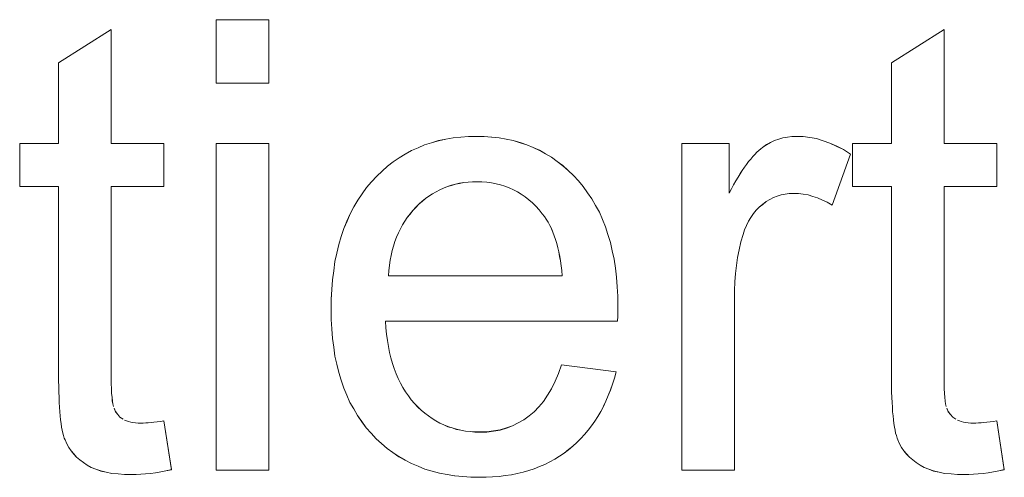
# Model space of a CAD drawing. Extents: x 229 to 926, y 37 to 878.
# Tile 155 of 194: x 365.29 to 370.75, y 799.52 to 802.06. Entities that reach past the tile are written whole.
import ezdxf

# ---------------------------------------------------------------- set-up
doc = ezdxf.new("R2010")
doc.units = 0
doc.layers.get('0').update_dxf_attribs({"lineweight": 13})
doc.layers.add('Beschriftung', color=7, linetype='Continuous', lineweight=25)
doc.layers.add('Beschriftung-A03ENJ5NI0', color=7, linetype='Continuous', lineweight=25)

# ---------------------------------------------------------------- blocks, each defined once
blk = doc.blocks.new('Referenz-A03ENJ5LI0', base_point=(255.7277, 65.704))
at = {"layer": 'Beschriftung', "color": 0, "lineweight": -2}
for p, q in [((366.3761, 801.709), (366.3761, 802.0615)), ((366.3761, 802.0615), (366.6682, 802.0615)), ((366.6682, 802.0615), (366.6682, 801.709)), ((365.5032, 801.8221), (365.7954, 802.0064)), ((365.7954, 802.0064), (365.7954, 801.3736)), ((370.1217, 801.8221), (370.4139, 802.0064)), ((370.4139, 802.0064), (370.4139, 801.3736)), ((365.5032, 801.3736), (365.5032, 801.8221)), ((370.1217, 801.3736), (370.1217, 801.8221)), ((366.6682, 801.709), (366.3761, 801.709)), ((367.571, 801.3781), (367.6095, 801.39)), ((367.6095, 801.39), (367.65, 801.3979)), ((367.65, 801.3979), (367.6905, 801.4058)), ((367.6905, 801.4058), (367.7331, 801.4097)), ((367.7331, 801.4097), (367.7756, 801.4137)), ((367.7756, 801.4137), (367.8203, 801.4137)), ((367.8203, 801.4137), (367.8635, 801.4137)), ((367.8635, 801.4137), (367.9047, 801.4098)), ((367.9047, 801.4098), (367.946, 801.4059)), ((367.946, 801.4059), (367.9853, 801.3982)), ((367.9853, 801.3982), (368.0246, 801.3904)), ((368.0246, 801.3904), (368.0619, 801.3789)), ((369.451, 801.3792), (369.4733, 801.3906)), ((369.4733, 801.3906), (369.4968, 801.3983)), ((369.4968, 801.3983), (369.5202, 801.4059)), ((369.5202, 801.4059), (369.5446, 801.4098)), ((369.5446, 801.4098), (369.5692, 801.4137)), ((369.5692, 801.4137), (369.5947, 801.4137)), ((369.5947, 801.4137), (369.6316, 801.4137)), ((369.6316, 801.4137), (369.6688, 801.4076)), ((369.6688, 801.4076), (369.706, 801.4014)), ((369.706, 801.4014), (369.7436, 801.3891)), ((369.7436, 801.3891), (369.7811, 801.3769)), ((365.2873, 801.1354), (365.2873, 801.3736)), ((365.2873, 801.3736), (365.5032, 801.3736)), ((365.7954, 801.3736), (366.0875, 801.3736)), ((366.0875, 801.3736), (366.0875, 801.1354)), ((366.3761, 799.5614), (366.3761, 801.3736)), ((366.3761, 801.3736), (366.6682, 801.3736)), ((366.6682, 801.3736), (366.6682, 799.5614)), ((367.4257, 801.3151), (367.46, 801.3348)), ((367.46, 801.3348), (367.4964, 801.3505)), ((367.4964, 801.3505), (367.5327, 801.3663)), ((367.5327, 801.3663), (367.571, 801.3781)), ((368.0619, 801.3789), (368.0991, 801.3672)), ((368.0991, 801.3672), (368.1345, 801.3518)), ((368.1345, 801.3518), (368.1698, 801.3363)), ((368.1698, 801.3363), (368.2031, 801.317)), ((368.9585, 799.5614), (368.9585, 801.3736)), ((368.9585, 801.3736), (369.2216, 801.3736)), ((369.2216, 801.3736), (369.2216, 801.099)), ((369.3749, 801.3254), (369.3858, 801.335)), ((369.3858, 801.335), (369.3967, 801.3448)), ((369.3967, 801.3448), (369.4074, 801.3524)), ((369.4074, 801.3524), (369.4287, 801.3678)), ((369.4287, 801.3678), (369.451, 801.3792)), ((369.7811, 801.3769), (369.8189, 801.3585)), ((369.8189, 801.3585), (369.8568, 801.3401)), ((369.8568, 801.3401), (369.8949, 801.3156)), ((369.9058, 801.1354), (369.9058, 801.3736)), ((369.9058, 801.3736), (370.1217, 801.3736)), ((370.4139, 801.3736), (370.706, 801.3736)), ((370.706, 801.3736), (370.706, 801.1354)), ((367.3593, 801.2718), (367.3916, 801.2954)), ((367.3916, 801.2954), (367.4257, 801.3151)), ((368.2031, 801.317), (368.2365, 801.2977)), ((368.2365, 801.2977), (368.2678, 801.2745)), ((369.3299, 801.2743), (369.3413, 801.288)), ((369.3413, 801.288), (369.3526, 801.3018)), ((369.3526, 801.3018), (369.3638, 801.3136)), ((369.3638, 801.3136), (369.3749, 801.3254)), ((369.8949, 801.3156), (369.7926, 801.0316)), ((367.297, 801.2205), (367.3271, 801.248)), ((367.3271, 801.248), (367.3593, 801.2718)), ((368.2678, 801.2745), (368.2992, 801.2513)), ((368.2992, 801.2513), (368.3286, 801.2243)), ((369.283, 801.2068), (369.2949, 801.2248)), ((369.2949, 801.2248), (369.3067, 801.2426)), ((369.3067, 801.2426), (369.3183, 801.2584)), ((369.3183, 801.2584), (369.3299, 801.2743)), ((367.2389, 801.1613), (367.267, 801.1928)), ((367.267, 801.1928), (367.297, 801.2205)), ((368.3286, 801.2243), (368.3579, 801.1972)), ((368.3579, 801.1972), (368.3854, 801.1663)), ((369.2588, 801.167), (369.2709, 801.1869)), ((369.2709, 801.1869), (369.283, 801.2068)), ((365.5032, 801.1354), (365.2873, 801.1354)), ((365.5032, 800.0918), (365.5032, 801.1354)), ((366.0875, 801.1354), (365.7954, 801.1354)), ((365.7954, 801.1354), (365.7954, 800.0738)), ((367.1864, 801.0951), (367.211, 801.1298)), ((367.211, 801.1298), (367.2389, 801.1613)), ((367.6166, 801.1177), (367.5965, 801.1066)), ((367.6377, 801.1266), (367.6166, 801.1177)), ((367.6589, 801.1355), (367.6377, 801.1266)), ((367.6811, 801.1422), (367.6589, 801.1355)), ((367.7033, 801.1488), (367.6811, 801.1422)), ((367.7265, 801.1532), (367.7033, 801.1488)), ((367.7497, 801.1577), (367.7265, 801.1532)), ((367.7738, 801.1599), (367.7497, 801.1577)), ((367.7979, 801.1621), (367.7738, 801.1599)), ((367.8232, 801.1621), (367.7979, 801.1621)), ((367.851, 801.1621), (367.8232, 801.1621)), ((367.8775, 801.1593), (367.851, 801.1621)), ((367.9041, 801.1565), (367.8775, 801.1593)), ((367.9293, 801.151), (367.9041, 801.1565)), ((367.9546, 801.1454), (367.9293, 801.151)), ((367.9785, 801.1371), (367.9546, 801.1454)), ((368.0024, 801.1287), (367.9785, 801.1371)), ((368.025, 801.1176), (368.0024, 801.1287)), ((368.0477, 801.1065), (368.025, 801.1176)), ((368.3854, 801.1663), (368.4127, 801.1354)), ((368.4127, 801.1354), (368.4367, 801.1013)), ((369.2216, 801.099), (369.2342, 801.1231)), ((369.2342, 801.1231), (369.2465, 801.145)), ((369.2465, 801.145), (369.2588, 801.167)), ((370.1217, 801.1354), (369.9058, 801.1354)), ((370.1217, 800.0918), (370.1217, 801.1354)), ((370.706, 801.1354), (370.4139, 801.1354)), ((370.4139, 801.1354), (370.4139, 800.0738)), ((367.1619, 801.0603), (367.1864, 801.0951)), ((367.5379, 801.0689), (367.5197, 801.0533)), ((367.5571, 801.0822), (367.5379, 801.0689)), ((367.5762, 801.0955), (367.5571, 801.0822)), ((367.5965, 801.1066), (367.5762, 801.0955)), ((368.0691, 801.0926), (368.0477, 801.1065)), ((368.0904, 801.0786), (368.0691, 801.0926)), ((368.1105, 801.062), (368.0904, 801.0786)), ((368.1306, 801.0453), (368.1105, 801.062)), ((368.4367, 801.1013), (368.4607, 801.0673)), ((368.4607, 801.0673), (368.4812, 801.0301)), ((369.447, 801.0633), (369.4268, 801.0519)), ((369.4672, 801.0745), (369.447, 801.0633)), ((369.4886, 801.0822), (369.4672, 801.0745)), ((369.51, 801.0897), (369.4886, 801.0822)), ((369.5327, 801.0936), (369.51, 801.0897)), ((369.5553, 801.0973), (369.5327, 801.0936)), ((369.5791, 801.0973), (369.5553, 801.0973)), ((369.6057, 801.0973), (369.5791, 801.0973)), ((369.6325, 801.0932), (369.6057, 801.0973)), ((369.6591, 801.0891), (369.6325, 801.0932)), ((369.6858, 801.0808), (369.6591, 801.0891)), ((369.7125, 801.0727), (369.6858, 801.0808)), ((369.7392, 801.0603), (369.7125, 801.0727)), ((367.12, 800.9845), (367.1409, 801.0224)), ((367.1409, 801.0224), (367.1619, 801.0603)), ((367.4843, 801.02), (367.4672, 801.0023)), ((367.5015, 801.0378), (367.4843, 801.02)), ((367.5197, 801.0533), (367.5015, 801.0378)), ((368.1493, 801.0258), (368.1306, 801.0453)), ((368.1681, 801.0064), (368.1493, 801.0258)), ((368.1856, 800.984), (368.1681, 801.0064)), ((368.4812, 801.0301), (368.5019, 800.9928)), ((369.3888, 801.0216), (369.3725, 801.0035)), ((369.4078, 801.0367), (369.3888, 801.0216)), ((369.4268, 801.0519), (369.4078, 801.0367)), ((369.7658, 801.048), (369.7392, 801.0603)), ((369.7926, 801.0316), (369.7658, 801.048)), ((367.1024, 800.9434), (367.12, 800.9845)), ((367.4367, 800.9637), (367.4234, 800.943)), ((367.452, 800.983), (367.4367, 800.9637)), ((367.4672, 801.0023), (367.452, 800.983)), ((368.1969, 800.9698), (368.1856, 800.984)), ((368.2072, 800.9536), (368.1969, 800.9698)), ((368.2174, 800.9375), (368.2072, 800.9536)), ((368.5019, 800.9928), (368.519, 800.9525)), ((368.519, 800.9525), (368.536, 800.9121)), ((369.3427, 800.9644), (369.3291, 800.9434)), ((369.3562, 800.9855), (369.3427, 800.9644)), ((369.3725, 801.0035), (369.3562, 800.9855)), ((367.0709, 800.8579), (367.0849, 800.9022)), ((367.0849, 800.9022), (367.1024, 800.9434)), ((367.3986, 800.8999), (367.3873, 800.8777)), ((367.4101, 800.9222), (367.3986, 800.8999)), ((367.4234, 800.943), (367.4101, 800.9222)), ((368.2266, 800.9196), (368.2174, 800.9375)), ((368.2357, 800.9016), (368.2266, 800.9196)), ((368.2437, 800.8819), (368.2357, 800.9016)), ((368.536, 800.9121), (368.5498, 800.8687)), ((369.3183, 800.9195), (369.3074, 800.8955)), ((369.3291, 800.9434), (369.3183, 800.9195)), ((367.0568, 800.8136), (367.0709, 800.8579)), ((367.3778, 800.8539), (367.3682, 800.8302)), ((367.3873, 800.8777), (367.3778, 800.8539)), ((368.2518, 800.8622), (368.2437, 800.8819)), ((368.2587, 800.8407), (368.2518, 800.8622)), ((368.5498, 800.8687), (368.5635, 800.8252)), ((369.2993, 800.8687), (369.2872, 800.8277)), ((369.3074, 800.8955), (369.2993, 800.8687)), ((367.0464, 800.7661), (367.0568, 800.8136)), ((367.3606, 800.805), (367.353, 800.7797)), ((367.3682, 800.8302), (367.3606, 800.805)), ((368.2656, 800.8192), (368.2587, 800.8407)), ((368.2714, 800.7959), (368.2656, 800.8192)), ((368.2772, 800.7725), (368.2714, 800.7959)), ((368.5635, 800.8252), (368.5738, 800.7785)), ((369.2872, 800.8277), (369.278, 800.7848)), ((367.0359, 800.7186), (367.0464, 800.7661)), ((367.3474, 800.753), (367.3418, 800.7262)), ((367.353, 800.7797), (367.3474, 800.753)), ((368.2818, 800.7475), (368.2772, 800.7725)), ((368.2865, 800.7224), (368.2818, 800.7475)), ((368.5738, 800.7785), (368.584, 800.7319)), ((369.2689, 800.7419), (369.2628, 800.6972)), ((369.278, 800.7848), (369.2689, 800.7419)), ((367.0289, 800.6679), (367.0359, 800.7186)), ((367.338, 800.698), (367.3343, 800.6697)), ((367.3418, 800.7262), (367.338, 800.698)), ((368.2901, 800.6956), (368.2865, 800.7224)), ((368.2937, 800.6687), (368.2901, 800.6956)), ((368.584, 800.7319), (368.5908, 800.6821)), ((368.5908, 800.6821), (368.5977, 800.6323)), ((369.2628, 800.6972), (369.2567, 800.6524)), ((367.0219, 800.6172), (367.0289, 800.6679)), ((367.3343, 800.6697), (367.3325, 800.64)), ((367.3325, 800.64), (368.296, 800.64)), ((368.296, 800.64), (368.2937, 800.6687)), ((368.5977, 800.6323), (368.6012, 800.5794)), ((369.2567, 800.6524), (369.2537, 800.6057)), ((367.0183, 800.5633), (367.0219, 800.6172)), ((368.6012, 800.5794), (368.6046, 800.5265)), ((369.2537, 800.6057), (369.2507, 800.559)), ((367.0149, 800.5093), (367.0183, 800.5633)), ((368.6046, 800.5265), (368.6046, 800.4703)), ((369.2507, 800.559), (369.2507, 800.5103)), ((367.0149, 800.4522), (367.0149, 800.5093)), ((368.6046, 800.4703), (368.6046, 800.4568)), ((369.2507, 800.5103), (369.2507, 799.5614)), ((367.0149, 800.3971), (367.0149, 800.4522)), ((368.6038, 800.4158), (368.603, 800.3885)), ((368.6041, 800.4362), (368.6038, 800.4158)), ((368.6046, 800.4568), (368.6041, 800.4362)), ((367.0183, 800.3449), (367.0149, 800.3971)), ((368.603, 800.3885), (367.3161, 800.3885)), ((367.3161, 800.3885), (367.3182, 800.3512)), ((367.3182, 800.3512), (367.3222, 800.3161)), ((367.0218, 800.2928), (367.0183, 800.3449)), ((367.3222, 800.3161), (367.3263, 800.281)), ((367.0287, 800.2437), (367.0218, 800.2928)), ((367.0357, 800.1947), (367.0287, 800.2437)), ((367.3263, 800.281), (367.3323, 800.248)), ((367.3323, 800.248), (367.3383, 800.2151)), ((367.046, 800.1488), (367.0357, 800.1947)), ((367.3383, 800.2151), (367.3463, 800.1844)), ((367.0564, 800.1028), (367.046, 800.1488)), ((367.3463, 800.1844), (367.3544, 800.1536)), ((367.3544, 800.1536), (367.3645, 800.1251)), ((368.2761, 800.0976), (368.2929, 800.1465)), ((368.2929, 800.1465), (368.5948, 800.1065)), ((365.5032, 800.0572), (365.5032, 800.0918)), ((367.0703, 800.0599), (367.0564, 800.1028)), ((367.3645, 800.1251), (367.3745, 800.0965)), ((367.3745, 800.0965), (367.3866, 800.0701)), ((368.2566, 800.0554), (368.2761, 800.0976)), ((368.5948, 800.1065), (368.5858, 800.0717)), ((370.1217, 800.0572), (370.1217, 800.0918)), ((365.5037, 800.0256), (365.5032, 800.0572)), ((365.5044, 799.994), (365.5037, 800.0256)), ((365.7954, 800.0738), (365.7954, 800.0409)), ((365.7954, 800.0409), (365.7963, 800.0139)), ((367.0841, 800.0171), (367.0703, 800.0599)), ((367.3866, 800.0701), (367.3986, 800.0437)), ((367.3986, 800.0437), (367.4127, 800.0196)), ((368.237, 800.0133), (368.2566, 800.0554)), ((368.575, 800.039), (368.5642, 800.0061)), ((368.5858, 800.0717), (368.575, 800.039)), ((370.1222, 800.0256), (370.1217, 800.0572)), ((370.1229, 799.994), (370.1222, 800.0256)), ((370.4139, 800.0738), (370.4139, 800.0409)), ((370.4139, 800.0409), (370.4148, 800.0139)), ((365.5054, 799.9654), (365.5044, 799.994)), ((365.7963, 800.0139), (365.7973, 799.9869)), ((365.7973, 799.9869), (365.7992, 799.9657)), ((367.1015, 799.9772), (367.0841, 800.0171)), ((367.1188, 799.9374), (367.1015, 799.9772)), ((367.4127, 800.0196), (367.4268, 799.9954)), ((367.4268, 799.9954), (367.4429, 799.9734)), ((367.4429, 799.9734), (367.4589, 799.9514)), ((368.1919, 799.9421), (368.2144, 799.9777)), ((368.2144, 799.9777), (368.237, 800.0133)), ((368.5515, 799.9752), (368.5388, 799.9444)), ((368.5642, 800.0061), (368.5515, 799.9752)), ((370.1239, 799.9654), (370.1229, 799.994)), ((370.4148, 800.0139), (370.4158, 799.9869)), ((370.4158, 799.9869), (370.4177, 799.9657)), ((365.5066, 799.9367), (365.5054, 799.9654)), ((365.5081, 799.911), (365.5066, 799.9367)), ((365.7992, 799.9657), (365.801, 799.9445)), ((365.801, 799.9445), (365.804, 799.9292)), ((365.804, 799.9292), (365.8068, 799.914)), ((367.1395, 799.9007), (367.1188, 799.9374)), ((367.4589, 799.9514), (367.477, 799.9315)), ((367.477, 799.9315), (367.4951, 799.9118)), ((368.1664, 799.9133), (368.1919, 799.9421)), ((368.5241, 799.9155), (368.5095, 799.8865)), ((368.5388, 799.9444), (368.5241, 799.9155)), ((370.1251, 799.9367), (370.1239, 799.9654)), ((370.1268, 799.911), (370.1251, 799.9367)), ((370.4177, 799.9657), (370.4196, 799.9445)), ((370.4196, 799.9445), (370.4225, 799.9292)), ((370.4225, 799.9292), (370.4254, 799.914)), ((365.5098, 799.8854), (365.5081, 799.911)), ((365.512, 799.8628), (365.5098, 799.8854)), ((365.5144, 799.8401), (365.512, 799.8628)), ((365.8107, 799.9046), (365.8184, 799.8858)), ((365.8184, 799.8858), (365.8309, 799.8708)), ((365.8309, 799.8708), (365.8433, 799.8559)), ((367.1604, 799.864), (367.1395, 799.9007)), ((367.1846, 799.8303), (367.1604, 799.864)), ((367.4951, 799.9118), (367.5143, 799.8944)), ((367.5143, 799.8944), (367.5335, 799.877)), ((367.5335, 799.877), (367.5538, 799.8622)), ((367.5538, 799.8622), (367.5741, 799.8474)), ((368.0839, 799.8398), (368.1124, 799.8621)), ((368.1124, 799.8621), (368.1409, 799.8843)), ((368.1409, 799.8843), (368.1664, 799.9133)), ((368.4929, 799.8596), (368.4763, 799.8326)), ((368.5095, 799.8865), (368.4929, 799.8596)), ((370.1284, 799.8854), (370.1268, 799.911)), ((370.1307, 799.8628), (370.1284, 799.8854)), ((370.1329, 799.8401), (370.1307, 799.8628)), ((370.4292, 799.9046), (370.4369, 799.8858)), ((370.4369, 799.8858), (370.4494, 799.8708)), ((370.4494, 799.8708), (370.4619, 799.8559)), ((365.5171, 799.8203), (365.5144, 799.8401)), ((365.5199, 799.8006), (365.5171, 799.8203)), ((365.8433, 799.8559), (365.8607, 799.8448)), ((365.8693, 799.8392), (365.88, 799.835)), ((365.88, 799.835), (365.8905, 799.8308)), ((365.8905, 799.8308), (365.9029, 799.8281)), ((365.9029, 799.8281), (365.9153, 799.8253)), ((365.9153, 799.8253), (365.9296, 799.8239)), ((365.9296, 799.8239), (365.9439, 799.8226)), ((365.9439, 799.8226), (365.96, 799.8226)), ((365.96, 799.8226), (365.9721, 799.8226)), ((365.9721, 799.8226), (365.9862, 799.8233)), ((365.9862, 799.8233), (366.0002, 799.8241)), ((366.0002, 799.8241), (366.0161, 799.8257)), ((366.0161, 799.8257), (366.0321, 799.8273)), ((366.0321, 799.8273), (366.0499, 799.8296)), ((366.0499, 799.8296), (366.0678, 799.832)), ((366.0678, 799.832), (366.0875, 799.8351)), ((366.0875, 799.8351), (366.1292, 799.5639)), ((367.2088, 799.7967), (367.1846, 799.8303)), ((367.5741, 799.8474), (367.5955, 799.8349)), ((367.5955, 799.8349), (367.617, 799.8226)), ((367.617, 799.8226), (367.6395, 799.8126)), ((367.6395, 799.8126), (367.6621, 799.8027)), ((367.9869, 799.7953), (368.0211, 799.8064)), ((368.0211, 799.8064), (368.0526, 799.8231)), ((368.0526, 799.8231), (368.0839, 799.8398)), ((368.458, 799.8076), (368.4395, 799.7826)), ((368.4763, 799.8326), (368.458, 799.8076)), ((370.1356, 799.8203), (370.1329, 799.8401)), ((370.1384, 799.8006), (370.1356, 799.8203)), ((370.4619, 799.8559), (370.4793, 799.8448)), ((370.488, 799.8392), (370.4985, 799.835)), ((370.4985, 799.835), (370.5091, 799.8308)), ((370.5091, 799.8308), (370.5214, 799.8281)), ((370.5214, 799.8281), (370.5338, 799.8253)), ((370.5338, 799.8253), (370.5481, 799.8239)), ((370.5481, 799.8239), (370.5624, 799.8226)), ((370.5624, 799.8226), (370.5786, 799.8226)), ((370.5786, 799.8226), (370.5907, 799.8226)), ((370.5907, 799.8226), (370.6047, 799.8233)), ((370.6047, 799.8233), (370.6187, 799.8241)), ((370.6187, 799.8241), (370.6346, 799.8257)), ((370.6346, 799.8257), (370.6506, 799.8273)), ((370.6506, 799.8273), (370.6685, 799.8296)), ((370.6685, 799.8296), (370.6863, 799.832)), ((370.6863, 799.832), (370.706, 799.8351)), ((370.706, 799.8351), (370.7478, 799.5639)), ((365.5233, 799.784), (365.5199, 799.8006)), ((365.5266, 799.7672), (365.5233, 799.784)), ((365.5305, 799.7534), (365.5266, 799.7672)), ((365.5344, 799.7396), (365.5305, 799.7534)), ((367.2365, 799.7661), (367.2088, 799.7967)), ((367.2642, 799.7356), (367.2365, 799.7661)), ((367.6621, 799.8027), (367.6857, 799.7953)), ((367.6857, 799.7953), (367.7094, 799.7879)), ((367.7094, 799.7879), (367.7342, 799.7829)), ((367.7342, 799.7829), (367.759, 799.778)), ((367.759, 799.778), (367.7848, 799.7755)), ((367.7848, 799.7755), (367.8108, 799.773)), ((367.8108, 799.773), (367.8377, 799.773)), ((367.8377, 799.773), (367.878, 799.773)), ((367.878, 799.773), (367.9153, 799.7785)), ((367.9153, 799.7785), (367.9525, 799.7841)), ((367.9525, 799.7841), (367.9869, 799.7953)), ((368.4192, 799.7595), (368.3988, 799.7364)), ((368.4395, 799.7826), (368.4192, 799.7595)), ((370.1418, 799.784), (370.1384, 799.8006)), ((370.1452, 799.7672), (370.1418, 799.784)), ((370.1491, 799.7534), (370.1452, 799.7672)), ((370.153, 799.7396), (370.1491, 799.7534)), ((365.5389, 799.7289), (365.5344, 799.7396)), ((365.5478, 799.7073), (365.5389, 799.7289)), ((365.56, 799.6878), (365.5478, 799.7073)), ((367.2944, 799.7087), (367.2642, 799.7356)), ((367.3245, 799.682), (367.2944, 799.7087)), ((368.3765, 799.7153), (368.3543, 799.6942)), ((368.3988, 799.7364), (368.3765, 799.7153)), ((370.1574, 799.7289), (370.153, 799.7396)), ((370.1663, 799.7073), (370.1574, 799.7289)), ((370.1785, 799.6878), (370.1663, 799.7073)), ((365.5721, 799.6683), (365.56, 799.6878)), ((365.5875, 799.651), (365.5721, 799.6683)), ((365.6029, 799.6336), (365.5875, 799.651)), ((367.3571, 799.6591), (367.3245, 799.682)), ((367.3897, 799.6361), (367.3571, 799.6591)), ((368.306, 799.6558), (368.2802, 799.639)), ((368.3302, 799.675), (368.306, 799.6558)), ((368.3543, 799.6942), (368.3302, 799.675)), ((370.1906, 799.6683), (370.1785, 799.6878)), ((370.2061, 799.651), (370.1906, 799.6683)), ((370.2215, 799.6336), (370.2061, 799.651)), ((365.6215, 799.6182), (365.6029, 799.6336)), ((365.6402, 799.6029), (365.6215, 799.6182)), ((365.6621, 799.5897), (365.6402, 799.6029)), ((365.684, 799.5764), (365.6621, 799.5897)), ((367.4248, 799.617), (367.3897, 799.6361)), ((367.4599, 799.598), (367.4248, 799.617)), ((367.4973, 799.5826), (367.4599, 799.598)), ((368.1993, 799.5934), (368.1701, 799.5814)), ((368.2269, 799.6078), (368.1993, 799.5934)), ((368.2543, 799.6222), (368.2269, 799.6078)), ((368.2802, 799.639), (368.2543, 799.6222)), ((370.2401, 799.6182), (370.2215, 799.6336)), ((370.2587, 799.6029), (370.2401, 799.6182)), ((370.2807, 799.5897), (370.2587, 799.6029)), ((370.3025, 799.5764), (370.2807, 799.5897)), ((365.7104, 799.5665), (365.684, 799.5764)), ((365.7368, 799.5565), (365.7104, 799.5665)), ((365.7676, 799.55), (365.7368, 799.5565)), ((365.7984, 799.5434), (365.7676, 799.55)), ((365.8336, 799.5401), (365.7984, 799.5434)), ((365.8689, 799.5366), (365.8336, 799.5401)), ((365.9087, 799.5366), (365.8689, 799.5366)), ((365.9331, 799.5366), (365.9087, 799.5366)), ((365.959, 799.5385), (365.9331, 799.5366)), ((365.9849, 799.5401), (365.959, 799.5385)), ((366.0125, 799.5435), (365.9849, 799.5401)), ((366.0401, 799.5469), (366.0125, 799.5435)), ((366.0692, 799.552), (366.0401, 799.5469)), ((366.0984, 799.5571), (366.0692, 799.552)), ((366.1292, 799.5639), (366.0984, 799.5571)), ((366.6682, 799.5614), (366.3761, 799.5614)), ((367.5349, 799.5673), (367.4973, 799.5826)), ((367.5748, 799.5559), (367.5349, 799.5673)), ((367.6147, 799.5444), (367.5748, 799.5559)), ((367.6571, 799.5368), (367.6147, 799.5444)), ((367.6995, 799.5291), (367.6571, 799.5368)), ((368.0142, 799.5359), (367.9801, 799.5311)), ((368.0467, 799.5431), (368.0142, 799.5359)), ((368.0792, 799.5503), (368.0467, 799.5431)), ((368.1101, 799.5598), (368.0792, 799.5503)), ((368.141, 799.5694), (368.1101, 799.5598)), ((368.1701, 799.5814), (368.141, 799.5694)), ((369.2507, 799.5614), (368.9585, 799.5614)), ((370.3289, 799.5665), (370.3025, 799.5764)), ((370.3553, 799.5565), (370.3289, 799.5665)), ((370.3861, 799.55), (370.3553, 799.5565)), ((370.417, 799.5434), (370.3861, 799.55)), ((370.4522, 799.5401), (370.417, 799.5434)), ((370.4874, 799.5366), (370.4522, 799.5401)), ((370.5272, 799.5366), (370.4874, 799.5366)), ((370.5516, 799.5366), (370.5272, 799.5366)), ((370.5775, 799.5385), (370.5516, 799.5366)), ((370.6035, 799.5401), (370.5775, 799.5385)), ((370.631, 799.5435), (370.6035, 799.5401)), ((370.6586, 799.5469), (370.631, 799.5435)), ((370.6878, 799.552), (370.6586, 799.5469)), ((370.7169, 799.5571), (370.6878, 799.552)), ((370.7478, 799.5639), (370.7169, 799.5571)), ((367.7444, 799.5253), (367.6995, 799.5291)), ((367.7893, 799.5215), (367.7444, 799.5253)), ((367.8365, 799.5215), (367.7893, 799.5215)), ((367.8741, 799.5215), (367.8365, 799.5215)), ((367.9099, 799.5239), (367.8741, 799.5215)), ((367.9458, 799.5263), (367.9099, 799.5239)), ((367.9801, 799.5311), (367.9458, 799.5263))]:
    blk.add_line(p, q, dxfattribs=at)
blk = doc.blocks.new('Referenz-A03ENJ62I0', base_point=(255.7277, 65.7055))
at = {"layer": 'Beschriftung-A03ENJ5NI0', "color": 0, "lineweight": -2}
for p, q in [((366.3761, 801.7088), (366.3761, 802.0613)), ((366.3761, 802.0613), (366.6682, 802.0613)), ((366.6682, 802.0613), (366.6682, 801.7088)), ((365.5032, 801.8219), (365.7954, 802.0062)), ((365.7954, 802.0062), (365.7954, 801.3735)), ((370.1218, 801.8219), (370.4139, 802.0062)), ((370.4139, 802.0062), (370.4139, 801.3735)), ((365.5032, 801.3735), (365.5032, 801.8219)), ((370.1218, 801.3735), (370.1218, 801.8219)), ((366.6682, 801.7088), (366.3761, 801.7088)), ((367.571, 801.378), (367.6096, 801.3898)), ((367.6096, 801.3898), (367.65, 801.3977)), ((367.65, 801.3977), (367.6905, 801.4056)), ((367.6905, 801.4056), (367.7331, 801.4095)), ((367.7331, 801.4095), (367.7756, 801.4135)), ((367.7756, 801.4135), (367.8203, 801.4135)), ((367.8203, 801.4135), (367.8635, 801.4135)), ((367.8635, 801.4135), (367.9048, 801.4096)), ((367.9048, 801.4096), (367.946, 801.4057)), ((367.946, 801.4057), (367.9853, 801.3981)), ((367.9853, 801.3981), (368.0246, 801.3902)), ((368.0246, 801.3902), (368.0619, 801.3787)), ((369.451, 801.379), (369.4734, 801.3905)), ((369.4734, 801.3905), (369.4968, 801.3981)), ((369.4968, 801.3981), (369.5203, 801.4057)), ((369.5203, 801.4057), (369.5447, 801.4096)), ((369.5447, 801.4096), (369.5692, 801.4135)), ((369.5692, 801.4135), (369.5948, 801.4135)), ((369.5948, 801.4135), (369.6316, 801.4135)), ((369.6316, 801.4135), (369.6689, 801.4074)), ((369.6689, 801.4074), (369.706, 801.4012)), ((369.706, 801.4012), (369.7436, 801.389)), ((369.7436, 801.389), (369.7811, 801.3768)), ((365.2873, 801.1352), (365.2873, 801.3735)), ((365.2873, 801.3735), (365.5032, 801.3735)), ((365.7954, 801.3735), (366.0875, 801.3735)), ((366.0875, 801.3735), (366.0875, 801.1352)), ((366.3761, 799.5613), (366.3761, 801.3735)), ((366.3761, 801.3735), (366.6682, 801.3735)), ((366.6682, 801.3735), (366.6682, 799.5613)), ((367.4258, 801.3149), (367.46, 801.3346)), ((367.46, 801.3346), (367.4964, 801.3503)), ((367.4964, 801.3503), (367.5327, 801.3661)), ((367.5327, 801.3661), (367.571, 801.378)), ((368.0619, 801.3787), (368.0992, 801.3671)), ((368.0992, 801.3671), (368.1345, 801.3516)), ((368.1345, 801.3516), (368.1699, 801.3362)), ((368.1699, 801.3362), (368.2032, 801.3169)), ((368.9585, 799.5613), (368.9585, 801.3735)), ((368.9585, 801.3735), (369.2217, 801.3735)), ((369.2217, 801.3735), (369.2217, 801.0988)), ((369.3749, 801.3252), (369.3859, 801.3349)), ((369.3859, 801.3349), (369.3967, 801.3446)), ((369.3967, 801.3446), (369.4074, 801.3522)), ((369.4074, 801.3522), (369.4287, 801.3676)), ((369.4287, 801.3676), (369.451, 801.379)), ((369.7811, 801.3768), (369.819, 801.3583)), ((369.819, 801.3583), (369.8568, 801.34)), ((369.8568, 801.34), (369.8949, 801.3155)), ((369.9058, 801.1352), (369.9058, 801.3735)), ((369.9058, 801.3735), (370.1218, 801.3735)), ((370.4139, 801.3735), (370.706, 801.3735)), ((370.706, 801.3735), (370.706, 801.1352)), ((367.3593, 801.2716), (367.3916, 801.2952)), ((367.3916, 801.2952), (367.4258, 801.3149)), ((368.2032, 801.3169), (368.2365, 801.2975)), ((368.2365, 801.2975), (368.2678, 801.2743)), ((369.3299, 801.2742), (369.3413, 801.2879)), ((369.3413, 801.2879), (369.3527, 801.3017)), ((369.3527, 801.3017), (369.3638, 801.3134)), ((369.3638, 801.3134), (369.3749, 801.3252)), ((369.8949, 801.3155), (369.7926, 801.0314)), ((367.2971, 801.2203), (367.3271, 801.2479)), ((367.3271, 801.2479), (367.3593, 801.2716)), ((368.2678, 801.2743), (368.2992, 801.2511)), ((368.2992, 801.2511), (368.3286, 801.2242)), ((369.283, 801.2067), (369.2949, 801.2246)), ((369.2949, 801.2246), (369.3068, 801.2424)), ((369.3068, 801.2424), (369.3183, 801.2582)), ((369.3183, 801.2582), (369.3299, 801.2742)), ((367.2389, 801.1612), (367.267, 801.1927)), ((367.267, 801.1927), (367.2971, 801.2203)), ((368.3286, 801.2242), (368.358, 801.1971)), ((368.358, 801.1971), (368.3854, 801.1661)), ((369.2588, 801.1669), (369.2709, 801.1868)), ((369.2709, 801.1868), (369.283, 801.2067)), ((365.5032, 801.1352), (365.2873, 801.1352)), ((365.5032, 800.0916), (365.5032, 801.1352)), ((366.0875, 801.1352), (365.7954, 801.1352)), ((365.7954, 801.1352), (365.7954, 800.0737)), ((367.1865, 801.0949), (367.211, 801.1296)), ((367.211, 801.1296), (367.2389, 801.1612)), ((367.6166, 801.1175), (367.5965, 801.1064)), ((367.6377, 801.1265), (367.6166, 801.1175)), ((367.6589, 801.1353), (367.6377, 801.1265)), ((367.6811, 801.142), (367.6589, 801.1353)), ((367.7033, 801.1487), (367.6811, 801.142)), ((367.7265, 801.1531), (367.7033, 801.1487)), ((367.7497, 801.1575), (367.7265, 801.1531)), ((367.7739, 801.1598), (367.7497, 801.1575)), ((367.798, 801.162), (367.7739, 801.1598)), ((367.8232, 801.162), (367.798, 801.162)), ((367.851, 801.162), (367.8232, 801.162)), ((367.8776, 801.1591), (367.851, 801.162)), ((367.9041, 801.1564), (367.8776, 801.1591)), ((367.9294, 801.1508), (367.9041, 801.1564)), ((367.9546, 801.1453), (367.9294, 801.1508)), ((367.9786, 801.137), (367.9546, 801.1453)), ((368.0024, 801.1286), (367.9786, 801.137)), ((368.0251, 801.1175), (368.0024, 801.1286)), ((368.0477, 801.1063), (368.0251, 801.1175)), ((368.3854, 801.1661), (368.4128, 801.1352)), ((368.4128, 801.1352), (368.4368, 801.1011)), ((369.2217, 801.0988), (369.2342, 801.1229)), ((369.2342, 801.1229), (369.2465, 801.1448)), ((369.2465, 801.1448), (369.2588, 801.1669)), ((370.1218, 801.1352), (369.9058, 801.1352)), ((370.1218, 800.0916), (370.1218, 801.1352)), ((370.706, 801.1352), (370.4139, 801.1352)), ((370.4139, 801.1352), (370.4139, 800.0737)), ((367.162, 801.0602), (367.1865, 801.0949)), ((367.538, 801.0687), (367.5197, 801.0531)), ((367.5571, 801.082), (367.538, 801.0687)), ((367.5762, 801.0954), (367.5571, 801.082)), ((367.5965, 801.1064), (367.5762, 801.0954)), ((368.0691, 801.0925), (368.0477, 801.1063)), ((368.0904, 801.0785), (368.0691, 801.0925)), ((368.1105, 801.0618), (368.0904, 801.0785)), ((368.1306, 801.0451), (368.1105, 801.0618)), ((368.4368, 801.1011), (368.4607, 801.0671)), ((368.4607, 801.0671), (368.4813, 801.0299)), ((369.447, 801.0631), (369.4268, 801.0517)), ((369.4672, 801.0744), (369.447, 801.0631)), ((369.4886, 801.082), (369.4672, 801.0744)), ((369.5101, 801.0896), (369.4886, 801.082)), ((369.5327, 801.0934), (369.5101, 801.0896)), ((369.5553, 801.0972), (369.5327, 801.0934)), ((369.5792, 801.0972), (369.5553, 801.0972)), ((369.6058, 801.0972), (369.5792, 801.0972)), ((369.6325, 801.0931), (369.6058, 801.0972)), ((369.6592, 801.089), (369.6325, 801.0931)), ((369.6858, 801.0807), (369.6592, 801.089)), ((369.7126, 801.0726), (369.6858, 801.0807)), ((369.7392, 801.0602), (369.7126, 801.0726)), ((367.12, 800.9844), (367.1409, 801.0223)), ((367.1409, 801.0223), (367.162, 801.0602)), ((367.4844, 801.0199), (367.4672, 801.0021)), ((367.5016, 801.0376), (367.4844, 801.0199)), ((367.5197, 801.0531), (367.5016, 801.0376)), ((368.1493, 801.0256), (368.1306, 801.0451)), ((368.1681, 801.0062), (368.1493, 801.0256)), ((368.1856, 800.9839), (368.1681, 801.0062)), ((368.4813, 801.0299), (368.5019, 800.9927)), ((369.3888, 801.0215), (369.3725, 801.0033)), ((369.4078, 801.0365), (369.3888, 801.0215)), ((369.4268, 801.0517), (369.4078, 801.0365)), ((369.7659, 801.0478), (369.7392, 801.0602)), ((369.7926, 801.0314), (369.7659, 801.0478)), ((367.1025, 800.9432), (367.12, 800.9844)), ((367.4368, 800.9635), (367.4235, 800.9429)), ((367.452, 800.9828), (367.4368, 800.9635)), ((367.4672, 801.0021), (367.452, 800.9828)), ((368.197, 800.9696), (368.1856, 800.9839)), ((368.2073, 800.9534), (368.197, 800.9696)), ((368.2175, 800.9374), (368.2073, 800.9534)), ((368.5019, 800.9927), (368.519, 800.9524)), ((368.519, 800.9524), (368.5361, 800.912)), ((369.3427, 800.9643), (369.3292, 800.9433)), ((369.3562, 800.9853), (369.3427, 800.9643)), ((369.3725, 801.0033), (369.3562, 800.9853)), ((367.0709, 800.8578), (367.085, 800.9021)), ((367.085, 800.9021), (367.1025, 800.9432)), ((367.3987, 800.8998), (367.3873, 800.8776)), ((367.4102, 800.922), (367.3987, 800.8998)), ((367.4235, 800.9429), (367.4102, 800.922)), ((368.2266, 800.9194), (368.2175, 800.9374)), ((368.2358, 800.9015), (368.2266, 800.9194)), ((368.2438, 800.8818), (368.2358, 800.9015)), ((368.5361, 800.912), (368.5499, 800.8685)), ((369.3183, 800.9193), (369.3074, 800.8953)), ((369.3292, 800.9433), (369.3183, 800.9193)), ((367.0569, 800.8135), (367.0709, 800.8578)), ((367.3778, 800.8537), (367.3683, 800.8301)), ((367.3873, 800.8776), (367.3778, 800.8537)), ((368.2518, 800.862), (368.2438, 800.8818)), ((368.2587, 800.8406), (368.2518, 800.862)), ((368.5499, 800.8685), (368.5635, 800.825)), ((369.2994, 800.8685), (369.2872, 800.8276)), ((369.3074, 800.8953), (369.2994, 800.8685)), ((367.0464, 800.7659), (367.0569, 800.8135)), ((367.3607, 800.8049), (367.3531, 800.7795)), ((367.3683, 800.8301), (367.3607, 800.8049)), ((368.2656, 800.819), (368.2587, 800.8406)), ((368.2714, 800.7958), (368.2656, 800.819)), ((368.2773, 800.7724), (368.2714, 800.7958)), ((368.5635, 800.825), (368.5738, 800.7784)), ((369.2872, 800.8276), (369.2781, 800.7847)), ((367.0359, 800.7184), (367.0464, 800.7659)), ((367.3474, 800.7528), (367.3419, 800.7261)), ((367.3531, 800.7795), (367.3474, 800.7528)), ((368.2819, 800.7474), (368.2773, 800.7724)), ((368.2866, 800.7222), (368.2819, 800.7474)), ((368.5738, 800.7784), (368.584, 800.7317)), ((369.2689, 800.7417), (369.2629, 800.697)), ((369.2781, 800.7847), (369.2689, 800.7417)), ((367.0289, 800.6677), (367.0359, 800.7184)), ((367.338, 800.6978), (367.3343, 800.6695)), ((367.3419, 800.7261), (367.338, 800.6978)), ((368.2902, 800.6954), (368.2866, 800.7222)), ((368.2937, 800.6685), (368.2902, 800.6954)), ((368.584, 800.7317), (368.5909, 800.6819)), ((368.5909, 800.6819), (368.5978, 800.6322)), ((369.2629, 800.697), (369.2568, 800.6523)), ((367.0219, 800.617), (367.0289, 800.6677)), ((367.3343, 800.6695), (367.3325, 800.6398)), ((367.3325, 800.6398), (368.2961, 800.6398)), ((368.2961, 800.6398), (368.2937, 800.6685)), ((368.5978, 800.6322), (368.6012, 800.5792)), ((369.2568, 800.6523), (369.2537, 800.6055)), ((367.0184, 800.5631), (367.0219, 800.617)), ((368.6012, 800.5792), (368.6047, 800.5263)), ((369.2537, 800.6055), (369.2507, 800.5588)), ((367.0149, 800.5091), (367.0184, 800.5631)), ((368.6047, 800.5263), (368.6047, 800.4701)), ((369.2507, 800.5588), (369.2507, 800.5101)), ((367.0149, 800.4521), (367.0149, 800.5091)), ((368.6047, 800.4701), (368.6047, 800.4566)), ((369.2507, 800.5101), (369.2507, 799.5613)), ((367.0149, 800.3969), (367.0149, 800.4521)), ((368.6038, 800.4156), (368.603, 800.3883)), ((368.6042, 800.4361), (368.6038, 800.4156)), ((368.6047, 800.4566), (368.6042, 800.4361)), ((367.0184, 800.3448), (367.0149, 800.3969)), ((368.603, 800.3883), (367.3162, 800.3883)), ((367.3162, 800.3883), (367.3182, 800.351)), ((367.3182, 800.351), (367.3222, 800.3159)), ((367.0218, 800.2927), (367.0184, 800.3448)), ((367.3222, 800.3159), (367.3263, 800.2808)), ((367.0287, 800.2436), (367.0218, 800.2927)), ((367.0357, 800.1946), (367.0287, 800.2436)), ((367.3263, 800.2808), (367.3323, 800.2479)), ((367.3323, 800.2479), (367.3384, 800.2149)), ((367.0461, 800.1487), (367.0357, 800.1946)), ((367.3384, 800.2149), (367.3464, 800.1842)), ((367.0565, 800.1027), (367.0461, 800.1487)), ((367.3464, 800.1842), (367.3544, 800.1534)), ((367.3544, 800.1534), (367.3645, 800.1249)), ((368.2762, 800.0975), (368.2929, 800.1464)), ((368.2929, 800.1464), (368.5948, 800.1063)), ((365.5032, 800.0571), (365.5032, 800.0916)), ((367.0703, 800.0597), (367.0565, 800.1027)), ((367.3645, 800.1249), (367.3745, 800.0964)), ((367.3745, 800.0964), (367.3866, 800.0699)), ((368.2566, 800.0553), (368.2762, 800.0975)), ((368.5948, 800.1063), (368.5859, 800.0716)), ((370.1218, 800.0571), (370.1218, 800.0916)), ((365.5037, 800.0254), (365.5032, 800.0571)), ((365.5044, 799.9938), (365.5037, 800.0254)), ((365.7954, 800.0737), (365.7954, 800.0408)), ((365.7954, 800.0408), (365.7963, 800.0137)), ((367.0842, 800.017), (367.0703, 800.0597)), ((367.3866, 800.0699), (367.3987, 800.0436)), ((367.3987, 800.0436), (367.4127, 800.0194)), ((368.237, 800.0131), (368.2566, 800.0553)), ((368.5751, 800.0388), (368.5642, 800.0059)), ((368.5859, 800.0716), (368.5751, 800.0388)), ((370.1222, 800.0254), (370.1218, 800.0571)), ((370.1229, 799.9938), (370.1222, 800.0254)), ((370.4139, 800.0737), (370.4139, 800.0408)), ((370.4139, 800.0408), (370.4148, 800.0137)), ((365.5054, 799.9653), (365.5044, 799.9938)), ((365.7963, 800.0137), (365.7973, 799.9867)), ((365.7973, 799.9867), (365.7993, 799.9655)), ((367.1015, 799.977), (367.0842, 800.017)), ((367.1188, 799.9372), (367.1015, 799.977)), ((367.4127, 800.0194), (367.4268, 799.9953)), ((367.4268, 799.9953), (367.4429, 799.9733)), ((367.4429, 799.9733), (367.459, 799.9512)), ((368.1919, 799.9419), (368.2145, 799.9776)), ((368.2145, 799.9776), (368.237, 800.0131)), ((368.5515, 799.9751), (368.5388, 799.9442)), ((368.5642, 800.0059), (368.5515, 799.9751)), ((370.124, 799.9653), (370.1229, 799.9938)), ((370.4148, 800.0137), (370.4158, 799.9867)), ((370.4158, 799.9867), (370.4178, 799.9655)), ((365.5066, 799.9366), (365.5054, 799.9653)), ((365.5082, 799.9109), (365.5066, 799.9366)), ((365.7993, 799.9655), (365.8011, 799.9444)), ((365.8011, 799.9444), (365.804, 799.9291)), ((365.804, 799.9291), (365.8069, 799.9138)), ((367.1396, 799.9006), (367.1188, 799.9372)), ((367.459, 799.9512), (367.477, 799.9314)), ((367.477, 799.9314), (367.4951, 799.9116)), ((368.1664, 799.9131), (368.1919, 799.9419)), ((368.5242, 799.9153), (368.5095, 799.8863)), ((368.5388, 799.9442), (368.5242, 799.9153)), ((370.1251, 799.9366), (370.124, 799.9653)), ((370.1268, 799.9109), (370.1251, 799.9366)), ((370.4178, 799.9655), (370.4196, 799.9444)), ((370.4196, 799.9444), (370.4225, 799.9291)), ((370.4225, 799.9291), (370.4254, 799.9138)), ((365.5099, 799.8852), (365.5082, 799.9109)), ((365.5121, 799.8626), (365.5099, 799.8852)), ((365.5144, 799.8399), (365.5121, 799.8626)), ((365.8107, 799.9044), (365.8184, 799.8857)), ((365.8184, 799.8857), (365.8309, 799.8707)), ((365.8309, 799.8707), (365.8434, 799.8557)), ((367.1604, 799.8638), (367.1396, 799.9006)), ((367.1846, 799.8301), (367.1604, 799.8638)), ((367.4951, 799.9116), (367.5143, 799.8943)), ((367.5143, 799.8943), (367.5335, 799.8769)), ((367.5335, 799.8769), (367.5538, 799.8621)), ((367.5538, 799.8621), (367.5742, 799.8472)), ((368.084, 799.8397), (368.1124, 799.8619)), ((368.1124, 799.8619), (368.1409, 799.8841)), ((368.1409, 799.8841), (368.1664, 799.9131)), ((368.493, 799.8595), (368.4764, 799.8324)), ((368.5095, 799.8863), (368.493, 799.8595)), ((370.1284, 799.8852), (370.1268, 799.9109)), ((370.1307, 799.8626), (370.1284, 799.8852)), ((370.1329, 799.8399), (370.1307, 799.8626)), ((370.4292, 799.9044), (370.4369, 799.8857)), ((370.4369, 799.8857), (370.4494, 799.8707)), ((370.4494, 799.8707), (370.462, 799.8557)), ((365.5171, 799.8202), (365.5144, 799.8399)), ((365.5199, 799.8005), (365.5171, 799.8202)), ((365.8434, 799.8557), (365.8608, 799.8447)), ((365.8694, 799.839), (365.88, 799.8348)), ((365.88, 799.8348), (365.8906, 799.8307)), ((365.8906, 799.8307), (365.903, 799.8279)), ((365.903, 799.8279), (365.9153, 799.8252)), ((365.9153, 799.8252), (365.9296, 799.8238)), ((365.9296, 799.8238), (365.9439, 799.8224)), ((365.9439, 799.8224), (365.96, 799.8224)), ((365.96, 799.8224), (365.9722, 799.8224)), ((365.9722, 799.8224), (365.9862, 799.8231)), ((365.9862, 799.8231), (366.0002, 799.8239)), ((366.0002, 799.8239), (366.0161, 799.8256)), ((366.0161, 799.8256), (366.0321, 799.8271)), ((366.0321, 799.8271), (366.05, 799.8295)), ((366.05, 799.8295), (366.0678, 799.8318)), ((366.0678, 799.8318), (366.0875, 799.835)), ((366.0875, 799.835), (366.1293, 799.5638)), ((367.2089, 799.7965), (367.1846, 799.8301)), ((367.5742, 799.8472), (367.5956, 799.8348)), ((367.5956, 799.8348), (367.617, 799.8224)), ((367.617, 799.8224), (367.6395, 799.8125)), ((367.6395, 799.8125), (367.6621, 799.8025)), ((367.9869, 799.7951), (368.0212, 799.8063)), ((368.0212, 799.8063), (368.0526, 799.8229)), ((368.0526, 799.8229), (368.084, 799.8397)), ((368.458, 799.8074), (368.4395, 799.7825)), ((368.4764, 799.8324), (368.458, 799.8074)), ((370.1357, 799.8202), (370.1329, 799.8399)), ((370.1384, 799.8005), (370.1357, 799.8202)), ((370.462, 799.8557), (370.4793, 799.8447)), ((370.488, 799.839), (370.4985, 799.8348)), ((370.4985, 799.8348), (370.5091, 799.8307)), ((370.5091, 799.8307), (370.5215, 799.8279)), ((370.5215, 799.8279), (370.5339, 799.8252)), ((370.5339, 799.8252), (370.5481, 799.8238)), ((370.5481, 799.8238), (370.5624, 799.8224)), ((370.5624, 799.8224), (370.5786, 799.8224)), ((370.5786, 799.8224), (370.5907, 799.8224)), ((370.5907, 799.8224), (370.6047, 799.8231)), ((370.6047, 799.8231), (370.6188, 799.8239)), ((370.6188, 799.8239), (370.6346, 799.8256)), ((370.6346, 799.8256), (370.6506, 799.8271)), ((370.6506, 799.8271), (370.6685, 799.8295)), ((370.6685, 799.8295), (370.6863, 799.8318)), ((370.6863, 799.8318), (370.706, 799.835)), ((370.706, 799.835), (370.7478, 799.5638)), ((365.5233, 799.7838), (365.5199, 799.8005)), ((365.5267, 799.767), (365.5233, 799.7838)), ((365.5306, 799.7532), (365.5267, 799.767)), ((365.5345, 799.7395), (365.5306, 799.7532)), ((367.2366, 799.7659), (367.2089, 799.7965)), ((367.2643, 799.7354), (367.2366, 799.7659)), ((367.6621, 799.8025), (367.6857, 799.7952)), ((367.6857, 799.7952), (367.7095, 799.7877)), ((367.7095, 799.7877), (367.7342, 799.7827)), ((367.7342, 799.7827), (367.759, 799.7778)), ((367.759, 799.7778), (367.7848, 799.7754)), ((367.7848, 799.7754), (367.8108, 799.7729)), ((367.8108, 799.7729), (367.8378, 799.7729)), ((367.8378, 799.7729), (367.878, 799.7729)), ((367.878, 799.7729), (367.9153, 799.7784)), ((367.9153, 799.7784), (367.9525, 799.784)), ((367.9525, 799.784), (367.9869, 799.7951)), ((368.4192, 799.7594), (368.3989, 799.7363)), ((368.4395, 799.7825), (368.4192, 799.7594)), ((370.1418, 799.7838), (370.1384, 799.8005)), ((370.1452, 799.767), (370.1418, 799.7838)), ((370.1491, 799.7532), (370.1452, 799.767)), ((370.153, 799.7395), (370.1491, 799.7532)), ((365.5389, 799.7288), (365.5345, 799.7395)), ((365.5478, 799.7071), (365.5389, 799.7288)), ((365.56, 799.6877), (365.5478, 799.7071)), ((367.2944, 799.7085), (367.2643, 799.7354)), ((367.3246, 799.6818), (367.2944, 799.7085)), ((368.3766, 799.7151), (368.3544, 799.694)), ((368.3989, 799.7363), (368.3766, 799.7151)), ((370.1575, 799.7288), (370.153, 799.7395)), ((370.1663, 799.7071), (370.1575, 799.7288)), ((370.1785, 799.6877), (370.1663, 799.7071)), ((365.5721, 799.6681), (365.56, 799.6877)), ((365.5876, 799.6508), (365.5721, 799.6681)), ((365.603, 799.6334), (365.5876, 799.6508)), ((367.3572, 799.6589), (367.3246, 799.6818)), ((367.3898, 799.636), (367.3572, 799.6589)), ((368.306, 799.6556), (368.2802, 799.6388)), ((368.3302, 799.6748), (368.306, 799.6556)), ((368.3544, 799.694), (368.3302, 799.6748)), ((370.1907, 799.6681), (370.1785, 799.6877)), ((370.2061, 799.6508), (370.1907, 799.6681)), ((370.2215, 799.6334), (370.2061, 799.6508)), ((365.6216, 799.618), (365.603, 799.6334)), ((365.6403, 799.6028), (365.6216, 799.618)), ((365.6622, 799.5895), (365.6403, 799.6028)), ((365.684, 799.5763), (365.6622, 799.5895)), ((367.4248, 799.6169), (367.3898, 799.636)), ((367.4599, 799.5978), (367.4248, 799.6169)), ((367.4974, 799.5824), (367.4599, 799.5978)), ((368.1993, 799.5933), (368.1702, 799.5813)), ((368.2269, 799.6077), (368.1993, 799.5933)), ((368.2543, 799.6221), (368.2269, 799.6077)), ((368.2802, 799.6388), (368.2543, 799.6221)), ((370.2401, 799.618), (370.2215, 799.6334)), ((370.2588, 799.6028), (370.2401, 799.618)), ((370.2807, 799.5895), (370.2588, 799.6028)), ((370.3025, 799.5763), (370.2807, 799.5895)), ((365.7104, 799.5663), (365.684, 799.5763)), ((365.7368, 799.5564), (365.7104, 799.5663)), ((365.7676, 799.5499), (365.7368, 799.5564)), ((365.7985, 799.5432), (365.7676, 799.5499)), ((365.8337, 799.5399), (365.7985, 799.5432)), ((365.869, 799.5365), (365.8337, 799.5399)), ((365.9088, 799.5365), (365.869, 799.5365)), ((365.9331, 799.5365), (365.9088, 799.5365)), ((365.959, 799.5383), (365.9331, 799.5365)), ((365.985, 799.54), (365.959, 799.5383)), ((366.0125, 799.5434), (365.985, 799.54)), ((366.0401, 799.5467), (366.0125, 799.5434)), ((366.0693, 799.5519), (366.0401, 799.5467)), ((366.0984, 799.5569), (366.0693, 799.5519)), ((366.1293, 799.5638), (366.0984, 799.5569)), ((366.6682, 799.5613), (366.3761, 799.5613)), ((367.5349, 799.5672), (367.4974, 799.5824)), ((367.5748, 799.5557), (367.5349, 799.5672)), ((367.6147, 799.5442), (367.5748, 799.5557)), ((367.6572, 799.5366), (367.6147, 799.5442)), ((367.6996, 799.529), (367.6572, 799.5366)), ((368.0143, 799.5357), (367.9801, 799.5309)), ((368.0467, 799.5429), (368.0143, 799.5357)), ((368.0793, 799.5501), (368.0467, 799.5429)), ((368.1102, 799.5597), (368.0793, 799.5501)), ((368.141, 799.5693), (368.1102, 799.5597)), ((368.1702, 799.5813), (368.141, 799.5693)), ((369.2507, 799.5613), (368.9585, 799.5613)), ((370.329, 799.5663), (370.3025, 799.5763)), ((370.3553, 799.5564), (370.329, 799.5663)), ((370.3862, 799.5499), (370.3553, 799.5564)), ((370.417, 799.5432), (370.3862, 799.5499)), ((370.4522, 799.5399), (370.417, 799.5432)), ((370.4875, 799.5365), (370.4522, 799.5399)), ((370.5273, 799.5365), (370.4875, 799.5365)), ((370.5516, 799.5365), (370.5273, 799.5365)), ((370.5776, 799.5383), (370.5516, 799.5365)), ((370.6035, 799.54), (370.5776, 799.5383)), ((370.631, 799.5434), (370.6035, 799.54)), ((370.6586, 799.5467), (370.631, 799.5434)), ((370.6879, 799.5519), (370.6586, 799.5467)), ((370.717, 799.5569), (370.6879, 799.5519)), ((370.7478, 799.5638), (370.717, 799.5569)), ((367.7444, 799.5251), (367.6996, 799.529)), ((367.7893, 799.5214), (367.7444, 799.5251)), ((367.8365, 799.5214), (367.7893, 799.5214)), ((367.8741, 799.5214), (367.8365, 799.5214)), ((367.91, 799.5237), (367.8741, 799.5214)), ((367.9459, 799.5261), (367.91, 799.5237)), ((367.9801, 799.5309), (367.9459, 799.5261))]:
    blk.add_line(p, q, dxfattribs=at)

msp = doc.modelspace()

# ---------------------------------------------------------------- block references
at = {"color": 251, "lineweight": 13, "ltscale": 0.13, "true_color": 0x606060}
for name, p in [('Referenz-A03ENJ5LI0', (255.7277, 65.704)), ('Referenz-A03ENJ62I0', (255.7277, 65.7055))]:
    msp.add_blockref(name, p, dxfattribs=at)

doc.saveas('drawing.dxf')
